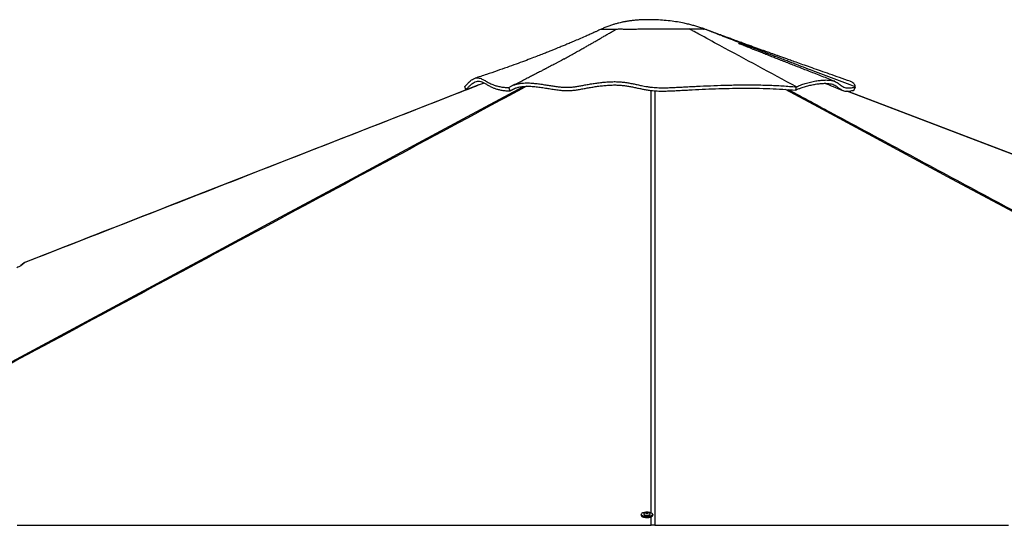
# Model space of a CAD drawing. Header units: millimetres. Extents: x 20 to 26560, y 16 to 17993.
# Tile 52 of 95: x 11079 to 14027, y 6649 to 8162. Entities that reach past the tile are written whole.
import ezdxf

# ---------------------------------------------------------------- set-up
doc = ezdxf.new("R2010")
doc.units = ezdxf.units.MM

msp = doc.modelspace()

# ---------------------------------------------------------------- linework, layer by layer
at = {"color": 7, "linetype": 'Continuous', "lineweight": 25, "ltscale": 2}
for p, q in [((12820.22, 8133.68), (12820.19, 8133.68)), ((12820.19, 8133.67), (12820.2, 8133.63)), ((12820.88, 8133.76), (12821.22, 8133.81)), ((13129.29, 8134.18), (13129.29, 8134.19)), ((12411.81, 7961.92), (12412.56, 7962.19)), ((12414.81, 7951.96), (12411.81, 7961.92)), ((12415.2, 7952.1), (12412.56, 7962.19)), ((13402.84, 7951.14), (13405.11, 7961)), ((13578.35, 7951.65), (13582, 7960.92)), ((13582, 7960.92), (13581.36, 7961.16)), ((12418, 7952.7), (12414.81, 7951.96)), ((12547.84, 7949.12), (12544.06, 7958.99)), ((12547.97, 7949.18), (12547.84, 7949.12)), ((12547.84, 7949.12), (12547.84, 7949.12)), ((12547.95, 7949.17), (12564.31, 7957.34)), ((11092.43, 7434.54), (11082.89, 7426.23)), ((11082.89, 7426.23), (11092.43, 7434.54)), ((11092.43, 7434.54), (11094.03, 7435.55)), ((12939.9, 6681.75), (12939.91, 6678.75)), ((12947.9, 6682.55), (12947.9, 6682.14)), ((12953.94, 6687.09), (12955.91, 6688.1)), ((12955.43, 6686), (12953.94, 6687.09)), ((12958.88, 6685.9), (12955.43, 6686)), ((12955.91, 6688.1), (12959.37, 6688)), ((12955.92, 6685.98), (12955.91, 6688.1)), ((12960.85, 6686.9), (12958.88, 6685.9)), ((12959.37, 6688), (12960.85, 6686.9)), ((12959.37, 6686.15), (12959.37, 6688)), ((12966.9, 6682.16), (12966.9, 6682.57)), ((12974.91, 6678.8), (12974.9, 6681.79))]:
    msp.add_line(p, q, dxfattribs=at)
at = {"color": 8, "linetype": 'Continuous', "lineweight": 25, "ltscale": 2}
msp.add_line((12969.8, 6649.61), (12969.8, 6674.36), dxfattribs=at)
at = {"color": 8, "linetype": 'Continuous', "lineweight": 25, "ltscale": 2, "flags": 128}
for points in [[(10200.03, 6679.48), (11674.55, 7471.61), (11874.28, 7578.91), (12074.02, 7686.21), (12273.77, 7793.52), (12473.54, 7900.83), (12587.81, 7962.21)], [(12969.81, 6686.21), (12969.87, 7470.36), (12969.89, 7577.84), (12969.92, 7685.33), (12969.96, 7792.82), (12970.05, 7900.32), (12970.13, 7950.21)], [(15720.76, 6691.43), (14270.91, 7470.36), (14070.86, 7577.84), (13870.83, 7685.33), (13670.8, 7792.82), (13470.81, 7900.32), (13372.11, 7953.41)], [(16865.73, 6690.59), (14813.05, 7470.36), (14530.12, 7577.84), (14247.2, 7685.33), (13964.27, 7792.82), (13681.35, 7900.32), (13555.57, 7948.13)]]:
    msp.add_lwpolyline(points, dxfattribs=at)
at = {"color": 7, "linetype": 'Continuous', "lineweight": 25, "ltscale": 2, "flags": 128}
for points in [[(12453.75, 7966.66), (12330.03, 7918.34), (11978.13, 7780.89), (11530.26, 7605.95), (11490.85, 7590.55), (11451.44, 7575.16), (11412.6, 7559.98), (11375.9, 7545.65), (11341.42, 7532.18), (11330.5, 7527.92), (11317.92, 7523), (11303.62, 7517.42), (11287.6, 7511.16), (11269.86, 7504.23), (11250.39, 7496.62), (11229.2, 7488.34), (11203.89, 7478.46), (11176.51, 7467.76), (11147.04, 7456.25), (11115.48, 7443.93), (11094.03, 7435.55)], [(16865.01, 6691.29), (16861.18, 6692.75), (16839.64, 6700.93), (16820.1, 6708.35), (16803.94, 6714.49), (16789.47, 6719.99), (16776.53, 6724.9), (16763.82, 6729.73), (16751.01, 6734.6), (16738.13, 6739.49), (16691.38, 6757.25), (16643.63, 6775.39), (16595.68, 6793.61), (16338.8, 6891.19), (15880.08, 7065.44), (15060.95, 7376.61), (14018.43, 7772.66), (13559.72, 7946.94), (13556.62, 7948.12)], [(12974.79, 6682.5), (12974.9, 6681.79), (12974.55, 6680.56), (12973.49, 6679.37), (12971.77, 6678.28), (12969.47, 6677.34), (12966.67, 6676.58), (12963.49, 6676.02), (12960.06, 6675.71), (12956.52, 6675.64), (12953.02, 6675.83), (12949.7, 6676.25), (12946.7, 6676.91), (12944.13, 6677.76), (12942.11, 6678.78), (12940.71, 6679.92), (12939.99, 6681.13), (12939.9, 6681.75)], [(12939.91, 6678.75), (12940, 6678.13), (12940.71, 6676.92), (12942.11, 6675.78), (12944.13, 6674.76), (12946.7, 6673.91), (12949.71, 6673.26), (12953.03, 6672.83), (12956.53, 6672.65), (12960.06, 6672.71), (12963.49, 6673.03), (12966.67, 6673.58), (12969.47, 6674.34), (12971.77, 6675.29), (12973.49, 6676.37), (12974.55, 6677.56), (12974.91, 6678.8), (12974.91, 6678.8)], [(12953.5, 6687.98), (12953.11, 6687.95), (12949.87, 6687.52), (12946.93, 6686.88), (12944.42, 6686.04), (12942.45, 6685.04), (12941.08, 6683.92), (12940.39, 6682.73), (12940.39, 6681.52), (12941.09, 6680.33), (12942.45, 6679.22), (12944.43, 6678.23), (12946.94, 6677.39), (12949.88, 6676.75), (12953.12, 6676.34), (12956.54, 6676.16), (12960, 6676.22), (12963.35, 6676.53), (12966.45, 6677.07), (12969.19, 6677.81), (12971.44, 6678.74), (12973.12, 6679.8), (12974.15, 6680.96), (12974.5, 6682.17), (12974.5, 6682.17)], [(12973.06, 6676), (12971.45, 6674.99), (12969.19, 6674.07), (12966.46, 6673.32), (12963.35, 6672.78), (12960, 6672.48), (12956.55, 6672.41), (12953.13, 6672.59), (12949.88, 6673.01), (12946.95, 6673.65), (12944.44, 6674.48), (12942.46, 6675.47), (12941.38, 6676.29)], [(12948.07, 6683.18), (12948.01, 6683.05), (12947.97, 6682.14), (12948.64, 6681.26), (12949.96, 6680.48), (12951.82, 6679.86), (12954.11, 6679.43), (12956.63, 6679.24)], [(12957.01, 6685.34), (12958.85, 6685.42), (12960.47, 6685.73), (12961.62, 6686.24), (12962.13, 6686.87), (12961.92, 6687.52), (12961.02, 6688.08), (12959.56, 6688.48), (12957.78, 6688.66), (12955.94, 6688.58), (12954.32, 6688.27), (12953.17, 6687.76), (12952.66, 6687.13), (12952.88, 6686.48), (12953.78, 6685.92), (12955.23, 6685.52), (12957.01, 6685.34)], [(12956.63, 6679.24), (12959.22, 6679.29), (12961.66, 6679.59), (12963.8, 6680.1), (12965.45, 6680.8), (12966.52, 6681.63), (12966.9, 6682.53), (12966.73, 6683.2)], [(12974.5, 6682.17), (12974.15, 6683.37), (12973.11, 6684.53), (12971.43, 6685.59), (12969.18, 6686.51), (12966.44, 6687.25), (12963.33, 6687.78), (12961.29, 6687.99)], [(11071.93, 6649.61), (11087.45, 6649.61), (11095.21, 6649.61), (11110.73, 6649.61), (11118.49, 6649.61), (11134, 6649.61), (11141.76, 6649.61), (11149.52, 6649.61), (11165.04, 6649.61), (11172.8, 6649.61), (11188.32, 6649.61), (11196.07, 6649.61), (11211.59, 6649.61), (11219.35, 6649.61), (11227.11, 6649.61), (11242.63, 6649.61), (11250.39, 6649.61), (11265.9, 6649.61), (11273.66, 6649.61), (11289.18, 6649.61), (11296.94, 6649.61), (11312.46, 6649.61), (11320.21, 6649.61), (11327.97, 6649.61), (11343.49, 6649.61), (11351.25, 6649.61), (11366.77, 6649.61), (11374.53, 6649.61), (11390.04, 6649.61), (11397.8, 6649.61), (11405.56, 6649.61), (11421.08, 6649.61), (11428.84, 6649.61), (11444.36, 6649.61), (11452.11, 6649.61), (11467.63, 6649.61), (11475.39, 6649.61), (11483.15, 6649.61), (11498.67, 6649.61), (11506.43, 6649.61), (11521.94, 6649.61), (11529.7, 6649.61), (11545.22, 6649.61), (11552.98, 6649.61), (11560.74, 6649.61), (11576.25, 6649.61), (11584.01, 6649.61), (11599.53, 6649.61), (11607.29, 6649.61), (11622.81, 6649.61), (11630.57, 6649.61), (11646.08, 6649.61), (11653.84, 6649.61), (11661.6, 6649.61), (11677.12, 6649.61), (11684.88, 6649.61), (11700.39, 6649.61), (11708.15, 6649.61), (11723.67, 6649.61), (11731.43, 6649.61), (11739.19, 6649.61), (11754.71, 6649.61), (11762.46, 6649.61), (11777.98, 6649.61), (11785.74, 6649.61), (11801.26, 6649.61), (11809.02, 6649.61), (11816.78, 6649.61), (11832.29, 6649.61), (11840.05, 6649.61), (11855.57, 6649.61), (11863.33, 6649.61), (11878.85, 6649.61), (11886.6, 6649.61), (11902.12, 6649.61), (11909.88, 6649.61), (11917.64, 6649.61), (11933.16, 6649.61), (11940.92, 6649.61), (11956.43, 6649.61), (11964.19, 6649.61), (11979.71, 6649.61), (11987.47, 6649.61), (11995.23, 6649.61), (12010.75, 6649.61), (12018.5, 6649.61), (12034.02, 6649.61), (12041.78, 6649.61), (12057.3, 6649.61), (12065.06, 6649.61), (12072.82, 6649.61), (12088.33, 6649.61), (12096.09, 6649.61), (12111.61, 6649.61), (12119.37, 6649.61), (12134.89, 6649.61), (12142.64, 6649.61), (12150.4, 6649.61), (12165.92, 6649.61), (12173.68, 6649.61), (12189.2, 6649.61), (12196.96, 6649.61), (12212.47, 6649.61), (12220.23, 6649.61), (12235.75, 6649.61), (12243.51, 6649.61), (12251.27, 6649.61), (12266.78, 6649.61), (12274.54, 6649.61), (12290.06, 6649.61), (12297.82, 6649.61), (12313.34, 6649.61), (12321.1, 6649.61), (12328.85, 6649.61), (12344.37, 6649.61), (12352.13, 6649.61), (12367.65, 6649.61), (12375.41, 6649.61), (12390.92, 6649.61), (12398.68, 6649.61), (12406.44, 6649.61), (12421.96, 6649.61), (12429.72, 6649.61), (12445.24, 6649.61), (12452.99, 6649.61), (12468.51, 6649.61), (12476.27, 6649.61), (12484.03, 6649.61), (12499.55, 6649.61), (12507.31, 6649.61), (12522.82, 6649.61), (12530.58, 6649.61), (12546.1, 6649.61), (12553.86, 6649.61), (12569.38, 6649.61), (12577.13, 6649.61), (12584.89, 6649.61), (12600.41, 6649.61), (12608.17, 6649.61), (12623.69, 6649.61), (12631.45, 6649.61), (12646.96, 6649.61), (12654.72, 6649.61), (12662.48, 6649.61), (12678, 6649.61), (12685.76, 6649.61), (12701.27, 6649.61), (12709.03, 6649.61), (12724.55, 6649.61), (12732.31, 6649.61), (12740.07, 6649.61), (12755.59, 6649.61), (12763.34, 6649.61), (12778.86, 6649.61), (12786.62, 6649.61), (12802.14, 6649.61), (12809.9, 6649.61), (12825.41, 6649.61), (12833.17, 6649.61), (12840.93, 6649.61), (12856.45, 6649.61), (12864.21, 6649.61), (12879.73, 6649.61), (12887.48, 6649.61), (12903, 6649.61), (12910.76, 6649.61), (12918.52, 6649.61), (12934.04, 6649.61), (12941.8, 6649.61), (12955.8, 6649.61), (12969.8, 6649.61)], [(12980.97, 6649.61), (12984.84, 6649.61), (13000.36, 6649.61), (13008.12, 6649.61), (13023.64, 6649.61), (13031.4, 6649.61), (13046.92, 6649.61), (13054.67, 6649.61), (13070.19, 6649.61), (13077.95, 6649.61), (13085.71, 6649.61), (13101.23, 6649.61), (13108.99, 6649.61), (13124.5, 6649.61), (13132.26, 6649.61), (13147.78, 6649.61), (13155.54, 6649.61), (13163.3, 6649.61), (13178.81, 6649.61), (13186.57, 6649.61), (13202.09, 6649.61), (13209.85, 6649.61), (13225.37, 6649.61), (13233.12, 6649.61), (13248.64, 6649.61), (13256.4, 6649.61), (13264.16, 6649.61), (13279.68, 6649.61), (13287.44, 6649.61), (13302.95, 6649.61), (13310.71, 6649.61), (13326.23, 6649.61), (13333.99, 6649.61), (13349.51, 6649.61), (13357.27, 6649.61), (13365.02, 6649.61), (13380.54, 6649.61), (13388.3, 6649.61), (13403.82, 6649.61), (13411.58, 6649.61), (13427.09, 6649.61), (13434.85, 6649.61), (13450.37, 6649.61), (13458.13, 6649.61), (13465.89, 6649.61), (13481.41, 6649.61), (13489.16, 6649.61), (13504.68, 6649.61), (13512.44, 6649.61), (13527.96, 6649.61), (13535.72, 6649.61), (13543.48, 6649.61), (13558.99, 6649.61), (13566.75, 6649.61), (13582.27, 6649.61), (13590.03, 6649.61), (13605.55, 6649.61), (13613.3, 6649.61), (13628.82, 6649.61), (13636.58, 6649.61), (13644.34, 6649.61), (13659.86, 6649.61), (13667.62, 6649.61), (13683.13, 6649.61), (13690.89, 6649.61), (13706.41, 6649.61), (13714.17, 6649.61), (13729.69, 6649.61), (13737.44, 6649.61), (13745.2, 6649.61), (13760.72, 6649.61), (13768.48, 6649.61), (13784, 6649.61), (13791.76, 6649.61), (13807.27, 6649.61), (13815.03, 6649.61), (13830.55, 6649.61), (13838.31, 6649.61), (13846.07, 6649.61), (13861.58, 6649.61), (13869.34, 6649.61), (13884.86, 6649.61), (13892.62, 6649.61), (13908.14, 6649.61), (13915.9, 6649.61), (13923.65, 6649.61), (13939.17, 6649.61), (13946.93, 6649.61), (13962.45, 6649.61), (13970.21, 6649.61), (13985.72, 6649.61), (13993.48, 6649.61), (14009, 6649.61), (14016.76, 6649.61), (14024.52, 6649.61), (14040.04, 6649.61)]]:
    msp.add_lwpolyline(points, dxfattribs=at)
at = {"color": 7, "linetype": 'Continuous', "lineweight": 25, "ltscale": 4}
for start, end in [(107.26871, 151.4387), (28.69806, 72.86805)]:
    msp.add_arc((12957.41, 6678.09), 10.63, start, end, dxfattribs=at)
at = {"color": 7, "linetype": 'Continuous', "lineweight": 25, "ltscale": 2}
for points, knots in [([(13129.11, 8134.28), (13125.55, 8135.54), (13118.15, 8138.14), (13106.86, 8141.69), (13094.9, 8145.14), (13082.14, 8148.44), (13066.66, 8151.96), (13048.15, 8155.41), (13026.52, 8158.42), (13003.96, 8160.57), (12983.93, 8161.64), (12967.2, 8161.99), (12953.62, 8161.92), (12940.65, 8161.5), (12928.29, 8160.74), (12916.63, 8159.67), (12907.6, 8158.56), (12901.13, 8157.6), (12897.12, 8156.96), (12893.71, 8156.37), (12890.88, 8155.85), (12888.29, 8155.35), (12884.91, 8154.68), (12879.75, 8153.58), (12872.16, 8151.78), (12863.24, 8149.4), (12853.36, 8146.41), (12842.85, 8142.85), (12831.6, 8138.61), (12823.96, 8135.28), (12820.2, 8133.64)], [0, 0, 0, 0, 0.0365163, 0.075785, 0.1135228, 0.1552253, 0.201026, 0.264015, 0.3334128, 0.407616, 0.4784204, 0.5232005, 0.5660923, 0.607136, 0.646376, 0.6838569, 0.7185721, 0.7333487, 0.7462443, 0.7572519, 0.7663621, 0.77357, 0.7823669, 0.7989413, 0.823504, 0.8562187, 0.8862566, 0.9211803, 0.9611959, 1, 1, 1, 1]), ([(12820.6, 8133.78), (12817.23, 8132.2), (12811.08, 8129.3), (12802.73, 8125.46), (12795.92, 8122.36), (12789.97, 8119.67), (12784.31, 8117.13), (12778.39, 8114.5), (12768.37, 8110.07), (12754.58, 8104.05), (12739.81, 8097.73), (12728.58, 8092.98), (12721.11, 8089.85), (12714.92, 8087.26), (12709.32, 8084.94), (12703.59, 8082.57), (12697.43, 8080.04), (12690.36, 8077.14), (12681.88, 8073.7), (12671.61, 8069.56), (12659.54, 8064.75), (12645.68, 8059.29), (12630.04, 8053.2), (12611.52, 8046.1), (12589.9, 8037.96), (12564.98, 8028.79), (12537.7, 8018.99), (12508.08, 8008.64), (12476.15, 7997.79), (12454.04, 7990.6), (12442.62, 7986.88)], [0, 0, 0, 0, 0.027777, 0.050738, 0.0690145, 0.0837894, 0.0990077, 0.115019, 0.1318215, 0.1803338, 0.2268009, 0.2525022, 0.2729292, 0.2880038, 0.302452, 0.3177429, 0.3338741, 0.3516583, 0.3741019, 0.4012613, 0.4331078, 0.4696079, 0.5107245, 0.5564153, 0.6154414, 0.6805508, 0.751658, 0.8286694, 0.9114853, 1, 1, 1, 1]), ([(12708.53, 8044.38), (12713.08, 8046.87), (12722.54, 8052.05), (12736.47, 8059.77), (12749.89, 8067.26), (12760.36, 8073.14), (12768.18, 8077.56), (12773.67, 8080.67), (12778.8, 8083.58), (12784.09, 8086.6), (12790.14, 8090.05), (12798.1, 8094.6), (12807.28, 8099.88), (12816.88, 8105.42), (12826.83, 8111.18), (12837.13, 8117.15), (12847.75, 8123.32), (12857.35, 8128.9), (12863.43, 8132.43), (12866.29, 8134.08)], [0, 0, 0, 0, 0.0863642, 0.1796077, 0.2648172, 0.3419319, 0.3790753, 0.4139739, 0.446622, 0.4770126, 0.5149627, 0.5619425, 0.6289431, 0.689977, 0.7450145, 0.818499, 0.8858015, 0.9463122, 1, 1, 1, 1]), ([(12820.19, 8133.68), (12820.63, 8133.76), (12821.5, 8133.93), (12825.79, 8134.02), (12831.74, 8134.03), (12838.93, 8134.01), (12846.74, 8134), (12855.75, 8134.01), (12862.77, 8134.06), (12866.29, 8134.08)], [0, 0, 0, 0, 0.1666597, 0.3333163, 0.4999585, 0.6249766, 0.7499849, 0.8749958, 1, 1, 1, 1]), ([(12825.24, 8133.98), (12825.54, 8133.99), (12827.16, 8134.03), (12831.86, 8134.02), (12838.93, 8134.01), (12846.76, 8134), (12855.75, 8134.01), (12862.78, 8134.06), (12866.29, 8134.08)], [0, 0, 0, 0, 0.0529426, 0.2896658, 0.4673075, 0.6449096, 0.8224321, 1, 1, 1, 1]), ([(12866.29, 8134.08), (12870.11, 8134.17), (12877.75, 8134.34), (12889.6, 8134.06), (12902.33, 8133.77), (12917.84, 8134.02), (12935.56, 8134.28), (12955.35, 8134.31), (12973.79, 8134.34), (12990.56, 8134.26), (13005.54, 8134.2), (13020.22, 8134.18), (13036.03, 8134.2), (13052.55, 8134.24), (13069.34, 8134.29), (13079.15, 8134.32), (13084.05, 8134.33)], [0, 0, 0, 0, 0.0629032, 0.1256684, 0.1884978, 0.2512494, 0.3345923, 0.417671, 0.5007642, 0.5631692, 0.6255909, 0.6880427, 0.7504926, 0.8336921, 0.9168617, 1, 1, 1, 1]), ([(12866.29, 8134.08), (12870.09, 8134.17), (12877.69, 8134.34), (12889.48, 8134.07), (12902.13, 8133.78), (12917.58, 8134.02), (12935.29, 8134.28), (12955.11, 8134.31), (12973.6, 8134.34), (12990.4, 8134.26), (13005.4, 8134.2), (13020.1, 8134.18), (13035.94, 8134.2), (13052.48, 8134.24), (13069.31, 8134.29), (13079.14, 8134.32), (13084.05, 8134.33)], [0, 0, 0, 0, 0.0625296, 0.1250517, 0.1875413, 0.2500213, 0.3333607, 0.4166852, 0.5000145, 0.5625255, 0.6250313, 0.6875353, 0.7500432, 0.8333588, 0.9166796, 1, 1, 1, 1]), ([(13084.05, 8134.33), (13087.49, 8134.34), (13094.36, 8134.36), (13103.16, 8134.42), (13110.83, 8134.46), (13117.3, 8134.45), (13122.7, 8134.33), (13126.78, 8134.15), (13129.3, 8134.07), (13129.2, 8134.22), (13129.16, 8134.29)], [0, 0, 0, 0, 0.1249301, 0.2497768, 0.3745125, 0.4992574, 0.6241586, 0.7493557, 0.8747188, 1, 1, 1, 1]), ([(13084.05, 8134.33), (13087.49, 8134.34), (13094.36, 8134.36), (13103.18, 8134.42), (13110.86, 8134.46), (13117.34, 8134.45), (13122.74, 8134.32), (13126.76, 8134.15), (13129.05, 8134.07), (13129.03, 8134.18), (13129.03, 8134.22)], [0, 0, 0, 0, 0.1321356, 0.2642821, 0.3964328, 0.5285907, 0.6607491, 0.7928878, 0.9249972, 1, 1, 1, 1]), ([(13405.1, 7961), (13328.63, 8002.25), (13231.12, 8054.85), (13127.51, 8110.82), (13096.96, 8127.34), (13087.4, 8132.51), (13084.05, 8134.33)], [0, 0, 0, 0, 0.7139534, 0.9104662, 0.9686056, 1, 1, 1, 1]), ([(13581.36, 7961.16), (13539.08, 7977.05), (13478.17, 7999.93), (13414.92, 8023.99), (13391.46, 8032.94), (13384.16, 8035.72), (13376.85, 8038.51), (13369.55, 8041.31), (13362.24, 8044.1), (13348.44, 8049.39), (13328.71, 8056.96), (13303.59, 8066.61), (13284.49, 8073.98), (13270.94, 8079.21), (13262.44, 8082.5), (13254.21, 8085.68), (13245.6, 8089.01), (13235.9, 8092.77), (13221.14, 8098.5), (13202.53, 8105.73), (13181.36, 8113.97), (13162.19, 8121.45), (13145.01, 8128.14), (13134.22, 8132.33), (13129.16, 8134.29)], [0, 0, 0, 0, 0.2798096, 0.4030544, 0.4191995, 0.4353459, 0.4514942, 0.4676438, 0.4837953, 0.4999474, 0.5591852, 0.6147461, 0.6666214, 0.685992, 0.704792, 0.7230211, 0.7406802, 0.7620161, 0.7874676, 0.838789, 0.8857138, 0.9282287, 0.9663269, 1, 1, 1, 1]), ([(13565.69, 7977.79), (13555.12, 7981.47), (13534.71, 7988.56), (13505.2, 7998.88), (13477.92, 8008.46), (13452.87, 8017.28), (13430.06, 8025.34), (13409.5, 8032.63), (13391.81, 8038.92), (13376.84, 8044.25), (13364.4, 8048.68), (13353.57, 8052.56), (13343.79, 8056.05), (13334.49, 8059.38), (13325.23, 8062.7), (13315.98, 8066.03), (13306.29, 8069.51), (13296.11, 8073.17), (13285.15, 8077.13), (13273.5, 8081.33), (13260.83, 8085.91), (13247.11, 8090.88), (13232.72, 8096.11), (13220.47, 8100.57), (13211.05, 8104), (13204.75, 8106.3), (13199.43, 8108.24), (13194.79, 8109.94), (13189.99, 8111.7), (13184.2, 8113.82), (13176.88, 8116.51), (13168.26, 8119.67), (13159.03, 8123.08), (13149.98, 8126.44), (13141.77, 8129.47), (13136.67, 8131.41), (13134.36, 8132.28)], [0, 0, 0, 0, 0.0729861, 0.1408551, 0.2035919, 0.2611816, 0.3136104, 0.3608663, 0.4029379, 0.4354896, 0.464059, 0.4886381, 0.5101389, 0.5314293, 0.5527207, 0.5740173, 0.5953197, 0.6196779, 0.644347, 0.6711309, 0.7003448, 0.7320002, 0.766111, 0.7999251, 0.8167135, 0.8312371, 0.8434922, 0.8534733, 0.8633237, 0.8767004, 0.8936798, 0.9142736, 0.93637, 0.9585741, 0.9812399, 1, 1, 1, 1]), ([(13519.66, 7977.72), (13507.22, 7982.57), (13482.06, 7992.37), (13444.81, 8006.91), (13414.48, 8018.77), (13391.42, 8027.79), (13375.22, 8034.14), (13359.7, 8040.23), (13345.28, 8045.89), (13332.93, 8050.75), (13322.62, 8054.8), (13314.19, 8058.12), (13306.87, 8061), (13300.69, 8063.44), (13295.25, 8065.59), (13290.07, 8067.63), (13284.31, 8069.91), (13277.47, 8072.61), (13269.35, 8075.82), (13260.7, 8079.25), (13252.49, 8082.51), (13245.59, 8085.26), (13240.1, 8087.45), (13236.25, 8088.98), (13234.36, 8089.74), (13233.04, 8090.26), (13232.91, 8090.29), (13232.82, 8090.31)], [0, 0, 0, 0, 0.1265896, 0.2559784, 0.3798753, 0.4363757, 0.491655, 0.5455455, 0.5950691, 0.6391123, 0.671629, 0.7003411, 0.7252488, 0.7463523, 0.7636535, 0.7809434, 0.7997938, 0.8234181, 0.8518117, 0.883978, 0.9128678, 0.9371089, 0.9561779, 0.9713711, 0.9783798, 0.985457, 1, 1, 1, 1]), ([(12708.53, 8044.38), (12708.04, 8044.1), (12706.03, 8042.97), (12701.07, 8040.24), (12693.57, 8036.21), (12686.19, 8032.22), (12678.86, 8028.29), (12671.81, 8024.53), (12665.29, 8021.07), (12659.48, 8017.99), (12655.03, 8015.65), (12651.65, 8013.87), (12648.76, 8012.36), (12645.34, 8010.57), (12641.05, 8008.33), (12635.87, 8005.64), (12629.8, 8002.5), (12621.74, 7998.35), (12611.4, 7993.07), (12598.53, 7986.55), (12583.99, 7979.27), (12568.41, 7971.55), (12557.7, 7966.33), (12552.37, 7963.73)], [0, 0, 0, 0, 0.0134816, 0.0550666, 0.0997997, 0.1448364, 0.1899249, 0.2350814, 0.2780721, 0.3151825, 0.3463802, 0.3635731, 0.3800663, 0.4018083, 0.4292515, 0.4623786, 0.5011686, 0.5455971, 0.6172152, 0.699738, 0.7930611, 0.897064, 1, 1, 1, 1]), ([(12412.56, 7962.19), (12415.05, 7965.03), (12419.96, 7970.64), (12426.57, 7976.98), (12432.59, 7981.82), (12438.1, 7985.18), (12443.62, 7987.41), (12449.18, 7988.3), (12454.87, 7987.72), (12460.52, 7985.91), (12466.96, 7982.83), (12474.57, 7978.48), (12484.02, 7973.15), (12494.24, 7968.31), (12505.1, 7964.4), (12516.36, 7961.57), (12529.18, 7959.56), (12539.25, 7959.26), (12544.31, 7959.11)], [0, 0, 0, 0, 0.0536584, 0.1060989, 0.1576649, 0.2086302, 0.2592003, 0.3220757, 0.3847444, 0.4472773, 0.5096664, 0.5925209, 0.6748369, 0.7564958, 0.8173399, 0.8779918, 0.9387337, 1, 1, 1, 1]), ([(12415.2, 7952.1), (12417.4, 7954.59), (12421.83, 7959.57), (12427.83, 7965.44), (12433.38, 7970.16), (12438.48, 7973.68), (12444.09, 7976.57), (12450.05, 7978.16), (12456.63, 7977.96), (12463.32, 7975.89), (12470.55, 7972.24), (12478.5, 7967.61), (12486.67, 7963.08), (12494.94, 7959.15), (12502.97, 7955.99), (12512.12, 7953.18), (12522.6, 7950.97), (12534.4, 7949.44), (12543.44, 7949.26), (12547.96, 7949.17)], [0, 0, 0, 0, 0.0461228, 0.092461, 0.1376182, 0.182821, 0.2279922, 0.2974836, 0.3669954, 0.444773, 0.5225643, 0.600758, 0.6789442, 0.7317456, 0.7845627, 0.8373415, 0.8915546, 0.9458205, 1, 1, 1, 1]), ([(12544.06, 7958.99), (12546.38, 7960.42), (12551.06, 7963.31), (12559.18, 7966.82), (12568.07, 7969.6), (12577.67, 7971.52), (12587.72, 7972.6), (12599.65, 7972.98), (12613.36, 7972.39), (12628.6, 7970.81), (12643.42, 7968.72), (12657.78, 7966.42), (12671.64, 7964.18), (12684.95, 7962.19), (12697.59, 7960.67), (12709.52, 7959.75), (12720.62, 7959.66), (12731.35, 7960.27), (12742.16, 7961.5), (12753.35, 7963.25), (12765.27, 7965.43), (12778.22, 7967.87), (12792.3, 7970.34), (12807.06, 7972.57), (12821.99, 7974.43), (12836.91, 7975.8), (12851.72, 7976.6), (12866.28, 7976.69), (12880.36, 7975.96), (12893.64, 7974.37), (12906.42, 7972.22), (12918.99, 7969.7), (12931.68, 7966.97), (12943.37, 7964.51), (12954.1, 7962.47), (12963.71, 7960.91), (12973.64, 7959.67), (12983.62, 7958.85), (12993.4, 7958.4), (13005.87, 7958.2), (13020.72, 7958.45), (13037.75, 7959.2), (13054.57, 7960.11), (13071.56, 7961), (13088.71, 7961.88), (13113.87, 7963.12), (13147.34, 7964.63), (13189.84, 7966.13), (13233.21, 7967.03), (13277.15, 7967.11), (13320.7, 7966.19), (13363.62, 7964.27), (13391.27, 7962.09), (13405.1, 7961)], [0, 0, 0, 0, 0.0118854, 0.0239192, 0.0360375, 0.0481275, 0.0601123, 0.0718989, 0.0891155, 0.1057572, 0.1218487, 0.1374247, 0.1524901, 0.167018, 0.1809713, 0.1943135, 0.207633, 0.2215578, 0.236039, 0.2510345, 0.2665383, 0.2825583, 0.2990117, 0.3153777, 0.3315902, 0.347663, 0.3636057, 0.3794133, 0.3951036, 0.410771, 0.4264573, 0.4421771, 0.4579312, 0.4737336, 0.4843038, 0.4948973, 0.5054981, 0.5160479, 0.526526, 0.536934, 0.5571615, 0.5772353, 0.5971604, 0.6170662, 0.6369962, 0.6569529, 0.7041141, 0.7514703, 0.8008876, 0.8505068, 0.9002779, 0.950135, 1, 1, 1, 1]), ([(12547.84, 7949.12), (12550.13, 7950.58), (12554.72, 7953.49), (12562.75, 7957.02), (12571.54, 7959.8), (12581.13, 7961.66), (12591.25, 7962.7), (12603.37, 7963.02), (12617.49, 7962.32), (12633.44, 7960.56), (12649.26, 7958.24), (12664.9, 7955.7), (12680.28, 7953.25), (12695.44, 7951.21), (12710.17, 7949.94), (12723.97, 7949.85), (12736.97, 7950.77), (12749.58, 7952.43), (12762.29, 7954.62), (12775.18, 7957.07), (12788.75, 7959.5), (12802.67, 7961.75), (12817, 7963.73), (12831.58, 7965.32), (12846.2, 7966.4), (12860.48, 7966.84), (12874.1, 7966.44), (12886.89, 7965.26), (12899.27, 7963.51), (12911.39, 7961.32), (12923.43, 7958.85), (12935.03, 7956.35), (12946.41, 7953.97), (12957.75, 7951.88), (12968.7, 7950.29), (12978.91, 7949.31), (12988.09, 7948.77), (13000.18, 7948.43), (13014.91, 7948.49), (13032.08, 7949.04), (13048.91, 7949.91), (13065.63, 7950.94), (13089.98, 7952.3), (13122.46, 7953.83), (13162.84, 7955.51), (13203.53, 7956.73), (13244.3, 7957.35), (13284.89, 7957.16), (13325.03, 7956.07), (13364.57, 7954.18), (13390.09, 7952.15), (13402.84, 7951.14)], [0, 0, 0, 0, 0.0119262, 0.0238874, 0.0358021, 0.0477163, 0.0596753, 0.0716068, 0.0890198, 0.1064881, 0.1239562, 0.1408224, 0.157739, 0.1745524, 0.1912774, 0.2081899, 0.2251814, 0.2422869, 0.2593935, 0.276403, 0.2920501, 0.3077403, 0.3235662, 0.3394854, 0.3553921, 0.3711842, 0.3860521, 0.4009452, 0.4159573, 0.4310658, 0.4461823, 0.4611996, 0.4741908, 0.4871965, 0.500085, 0.5098973, 0.5197715, 0.529624, 0.5496131, 0.5696397, 0.5897537, 0.6098965, 0.6299836, 0.6761543, 0.722343, 0.7685483, 0.8147407, 0.8610539, 0.9074052, 0.9537272, 1, 1, 1, 1]), ([(13402.84, 7951.14), (13405.4, 7952.36), (13410.52, 7954.81), (13420.34, 7958.6), (13431.96, 7962.39), (13445.38, 7965.92), (13459.12, 7968.74), (13472.81, 7970.73), (13486.05, 7971.74), (13497.34, 7971.62), (13506.59, 7970.58), (13513.98, 7968.86), (13520.17, 7966.25), (13525.97, 7962.64), (13531.48, 7958.23), (13536.75, 7954.09), (13541.95, 7951.05), (13547.16, 7949.07), (13552.75, 7948.09), (13558.58, 7947.98), (13564.31, 7948.5), (13571.01, 7949.57), (13575.9, 7950.96), (13578.35, 7951.65)], [0, 0, 0, 0, 0.04554999, 0.09119338, 0.15199557, 0.21282272, 0.27363966, 0.33488852, 0.39615184, 0.45735501, 0.50299137, 0.54861996, 0.59492625, 0.64125081, 0.70259961, 0.76394772, 0.80504785, 0.84615992, 0.88719386, 0.91504782, 0.94289617, 0.97144207, 1, 1, 1, 1]), ([(13405.1, 7961), (13409.05, 7962.84), (13417.02, 7966.58), (13431.55, 7971.5), (13447.19, 7975.73), (13462.3, 7978.78), (13476.18, 7980.71), (13488.51, 7981.64), (13500.09, 7981.59), (13510.05, 7980.51), (13518.26, 7978.46), (13524.65, 7975.59), (13529.96, 7972.1), (13534.65, 7968.41), (13539.15, 7964.83), (13543.9, 7961.69), (13549.32, 7959.27), (13554.85, 7958.05), (13560.14, 7957.72), (13564.71, 7957.83), (13569.83, 7958.38), (13575.6, 7959.3), (13579.84, 7960.38), (13582, 7960.92)], [0, 0, 0, 0, 0.0690091, 0.1392914, 0.2106435, 0.282743, 0.3397073, 0.3967993, 0.4539509, 0.5111962, 0.5602038, 0.6091098, 0.6573547, 0.7048851, 0.7515387, 0.797152, 0.841615, 0.8849976, 0.9078051, 0.930504, 0.953233, 0.9761729, 1, 1, 1, 1]), ([(13492.42, 7971.47), (13499.84, 7968.42), (13516.92, 7961.4), (13534.02, 7954.4), (13543.69, 7950.44)], [0, 0, 0, 0, 0.4346429, 1, 1, 1, 1]), ([(13581.36, 7961.16), (13580.86, 7963.07), (13579.88, 7966.83), (13576.7, 7971.33), (13572.28, 7974.85), (13568.51, 7976.93), (13565.97, 7977.64), (13565.62, 7977.74)], [0, 0, 0, 0, 0.2486569, 0.4915974, 0.7292731, 0.9630175, 1, 1, 1, 1]), ([(12415.2, 7952.1), (12415.13, 7952.08), (12415, 7952.03), (12414.87, 7951.99), (12414.8, 7951.96)], [0, 0, 0, 0, 0.50009947, 1, 1, 1, 1]), ([(12414.81, 7951.96), (12416.48, 7952.56), (12420.27, 7953.93), (12426.07, 7956.02), (12430.18, 7957.51), (12432.19, 7958.24)], [0, 0, 0, 0, 0.2886545, 0.6541267, 1, 1, 1, 1]), ([(11082.89, 7426.23), (11082.16, 7425.69), (11080.7, 7424.62), (11076.49, 7422.39), (11072.92, 7420.82), (11071.04, 7419.99)], [0, 0, 0, 0, 0.3219103, 0.6431262, 1, 1, 1, 1]), ([(12975.38, 6649.23), (12974.08, 6649.37), (12972.21, 6649.58), (12970.36, 6649.6), (12969.8, 6649.61)], [0, 0, 0, 0, 0.7007331, 1, 1, 1, 1]), ([(12980.97, 6649.61), (12979.67, 6649.58), (12977.81, 6649.53), (12975.94, 6649.3), (12975.38, 6649.23)], [0, 0, 0, 0, 0.7007435, 1, 1, 1, 1])]:
    msp.add_open_spline(points, degree=3, knots=knots, dxfattribs=at)
at = {"color": 8, "linetype": 'Continuous', "lineweight": 25, "ltscale": 2}
for points, knots in [([(12596.3, 7962.72), (12561.16, 7943.79), (12396.27, 7854.98), (12101.15, 7696.55), (11711.48, 7487.13), (11321.73, 7277.75), (10932, 7068.37), (10542.26, 6858.99), (10282.43, 6719.4), (10152.52, 6649.61)], [0, 0, 0, 0, 0.0431869, 0.2026555, 0.3621244, 0.5215933, 0.6810622, 0.8405311, 1, 1, 1, 1]), ([(12469.78, 7972.51), (12446.68, 7963.49), (12278.22, 7897.75), (11964.46, 7775.15), (11528.44, 7604.85), (11237.76, 7491.31), (11092.43, 7434.54)], [0, 0, 0, 0, 0.0503173, 0.3668783, 0.6834393, 1, 1, 1, 1]), ([(12980.63, 7949.27), (12980.67, 7926.44), (12980.78, 7864.5), (12980.82, 7763.5), (12980.87, 7646.24), (12980.89, 7528.99), (12980.91, 7411.73), (12980.95, 7118.6), (12980.96, 6864.56), (12980.97, 6649.61)], [0, 0, 0, 0, 0.0526779, 0.1428989, 0.2331201, 0.3233412, 0.4135624, 0.5037836, 1, 1, 1, 1]), ([(13380.71, 7952.78), (13425.39, 7928.78), (13542.86, 7865.67), (13733.04, 7763.5), (13951.32, 7646.24), (14169.58, 7528.99), (14387.84, 7411.73), (14907.48, 7132.57), (15354.36, 6892.5), (15728.49, 6691.52)], [0, 0, 0, 0, 0.05706434, 0.15003221, 0.24300013, 0.33596818, 0.42893611, 0.52190409, 1, 1, 1, 1])]:
    msp.add_open_spline(points, degree=3, knots=knots, dxfattribs=at)

doc.saveas('drawing.dxf')
